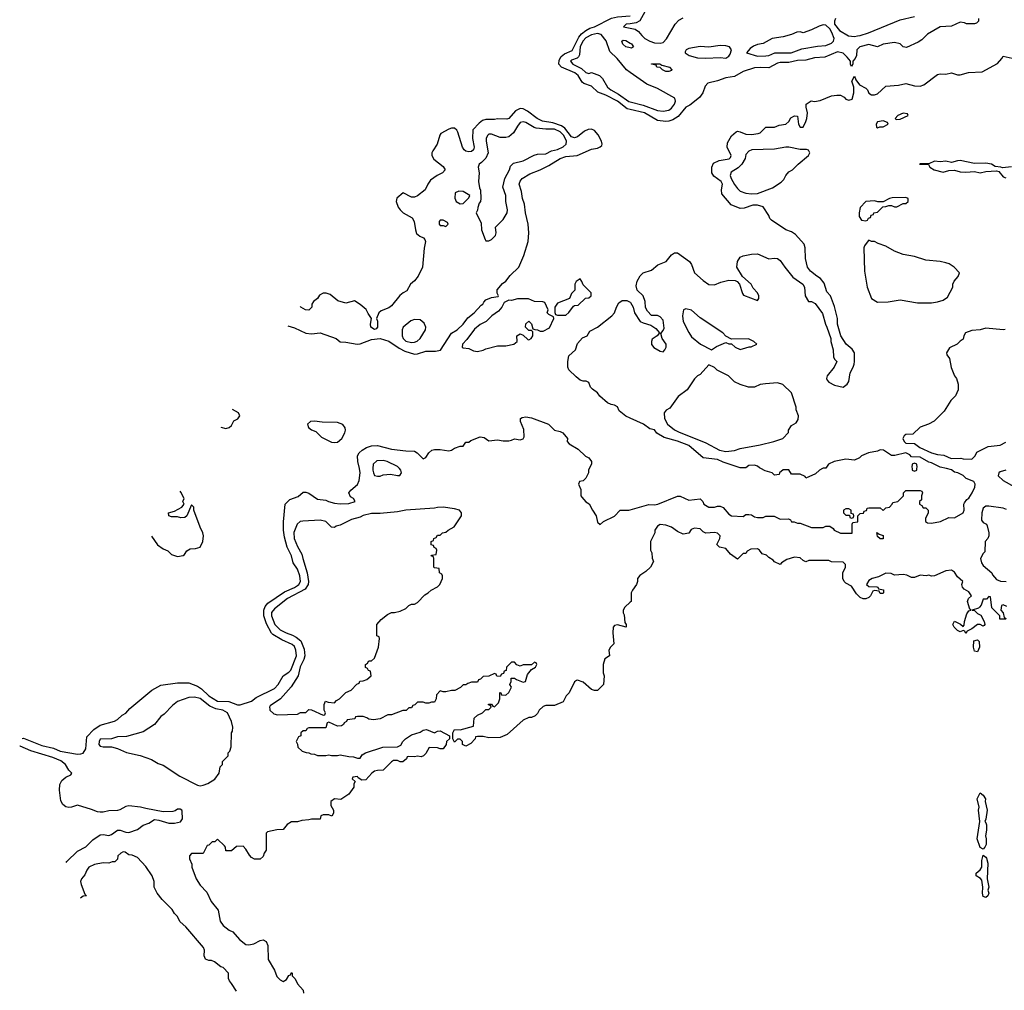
# Model space of a CAD drawing. Header units: inches. Extents: x 2769379 to 2883802, y 684208 to 828654.
# Tile 171 of 256: x 2775726 to 2782618, y 796350 to 803141. Entities that reach past the tile are written whole.
import ezdxf

# ---------------------------------------------------------------- set-up
doc = ezdxf.new("R2010")
doc.units = ezdxf.units.IN
doc.header["$MEASUREMENT"] = 0
for name, color, linetype in [('C7779', 7, 'Continuous'), ('C7789', 7, 'Continuous'), ('C7870', 7, 'Continuous'), ('C7880', 7, 'Continuous')]:
    doc.layers.add(name, color=color, linetype=linetype)

msp = doc.modelspace()

# ---------------------------------------------------------------- linework, layer by layer
at = {"layer": 'C7779', "color": 2}
for points, elevation in [([(2775744.8, 798111.9), (2775752.9, 798112.9), (2775882.3, 798062.3), (2775963.9, 798043.9), (2776010, 798022.9), (2776130, 798002.7), (2776155.3, 798004.7), (2776170, 798008.7), (2776190, 798038), (2776196.8, 798123.2), (2776245.9, 798174.2), (2776290, 798203.6), (2776390, 798232.3), (2776410, 798243.7), (2776444.9, 798275.1), (2776470.3, 798289.7), (2776497.6, 798322.4), (2776650.5, 798449.5), (2776715.2, 798484.8), (2776830, 798502), (2776910, 798502), (2776970, 798478.4), (2776999.8, 798459.8), (2777050, 798409.7), (2777110, 798371.6), (2777190, 798369.7), (2777250, 798347.6), (2777270, 798346.6), (2777350, 798373.2), (2777381.7, 798398.3), (2777510, 798462.4), (2777536.5, 798490), (2777570.3, 798549.7), (2777610, 798574.5), (2777623.8, 798590), (2777664.9, 798690), (2777660.3, 798730), (2777650, 798755.5), (2777633.4, 798770), (2777562.2, 798802.2), (2777498, 798838), (2777488.5, 798848.5), (2777454.4, 798914.4), (2777436, 798970), (2777435.3, 799010), (2777444.9, 799035.1), (2777462.8, 799057.3), (2777581.2, 799138.8), (2777650, 799168.4), (2777670, 799181.3), (2777680.4, 799190), (2777691.6, 799210), (2777688.4, 799250), (2777670, 799296.3), (2777641.7, 799341.7), (2777628.2, 799390), (2777598, 799450), (2777581.1, 799521.1), (2777574, 799570), (2777572.8, 799627.2), (2777584.7, 799750), (2777616.9, 799783.1), (2777675.3, 799804.7), (2777710, 799834), (2777730, 799835.3), (2777750, 799828.7), (2777810, 799786), (2777870, 799778), (2777888.9, 799768.9), (2777930, 799759), (2777970, 799754), (2778030, 799755.3), (2778074, 799770), (2778062, 799790), (2778042.8, 799802.8), (2778031, 799830), (2778044.7, 799850), (2778090, 799889), (2778103, 799917), (2778110.4, 799970), (2778103.9, 800000)], 2), ([(2778199.3, 800000), (2778198.8, 799990), (2778202.8, 799970), (2778211.1, 799951.1), (2778230, 799946), (2778250, 799946.8), (2778270, 799956), (2778322, 799962), (2778370, 799952), (2778387.3, 799952.7), (2778398, 799970), (2778394, 799990), (2778384, 800000)], 6), ([(2779713, 800000), (2779708, 799990), (2779708, 799970), (2779690, 799934), (2779670, 799914), (2779646, 799910), (2779638, 799890), (2779654.6, 799854.6), (2779655.3, 799810), (2779660.2, 799800.2), (2779690, 799768), (2779713.6, 799753.6), (2779735.3, 799710), (2779762, 799670), (2779770, 799626), (2779790, 799608.7), (2779814, 799630), (2779890, 799666), (2779930, 799708), (2779990, 799709), (2780000, 799711.9)], 2), ([(2776648.7, 799527.5), (2776690, 799466), (2776730, 799438.8), (2776763.5, 799423.5), (2776790, 799398), (2776830, 799384.7), (2776870, 799392), (2776880.4, 799399.6), (2776896.4, 799423.6), (2776920.4, 799439.6), (2776958, 799442), (2776989, 799451), (2777009.3, 799490.7), (2777014, 799530), (2777009, 799550), (2776989.2, 799590), (2776946, 799710), (2776946, 799730), (2776930, 799746), (2776896, 799670), (2776882, 799658), (2776854.6, 799654.6), (2776830, 799662), (2776790, 799662), (2776770, 799668.7), (2776769.1, 799690.9), (2776810, 799702), (2776862, 799730), (2776878, 799750), (2776869.2, 799769.2), (2776878, 799790), (2776855.1, 799835.1), (2776848.8, 799841)], 2), ([(2780000, 799064.5), (2779962, 799030), (2779951.3, 799010), (2779951.3, 798990), (2779956.8, 798976.8), (2779963, 798923), (2779970.7, 798910), (2779970.8, 798890), (2779910, 798907), (2779890, 798901.2), (2779880.7, 798890), (2779879.1, 798850), (2779886.4, 798773.6), (2779862, 798750), (2779851.3, 798730), (2779854, 798690), (2779822, 798670), (2779811.3, 798630), (2779811.3, 798570), (2779818, 798550), (2779812, 798490), (2779771.6, 798448.4), (2779750, 798448), (2779730, 798455.3), (2779670, 798505.2), (2779630, 798519), (2779622.8, 798517.2), (2779610, 798508), (2779572, 798430), (2779552, 798410), (2779531, 798369), (2779470, 798342), (2779410, 798342), (2779390, 798335.3), (2779362, 798310), (2779350, 798286), (2779334, 798270), (2779310, 798258), (2779290, 798258), (2779250, 798239), (2779139.8, 798140.2), (2779090, 798118), (2779010, 798115.3), (2778970, 798126), (2778930, 798126), (2778918, 798122), (2778914, 798110), (2778883.6, 798076.4), (2778850, 798058), (2778826, 798070), (2778826, 798090), (2778810, 798106), (2778790, 798106), (2778770, 798086), (2778758, 798110), (2778758, 798150), (2778770, 798174), (2778810, 798172), (2778902, 798198), (2778907.3, 798252.7), (2778930, 798274), (2778966, 798290), (2778990, 798314), (2779010, 798314), (2779026, 798330), (2779022, 798342), (2779007.3, 798347.3), (2779007.3, 798352.7), (2779030, 798352), (2779038, 798338), (2779050, 798334), (2779078, 798362), (2779088, 798390), (2779087.3, 798432.7), (2779094, 798430), (2779098, 798418), (2779130, 798414), (2779150, 798434), (2779168, 798470), (2779158, 798490), (2779166, 798510), (2779167.3, 798532.7), (2779190, 798534), (2779203.6, 798523.6), (2779250, 798504.7), (2779266, 798510), (2779280.2, 798559.8), (2779310, 798594), (2779338, 798610), (2779346, 798630), (2779342, 798642), (2779330, 798646), (2779310, 798626), (2779250, 798626), (2779230, 798618), (2779207.3, 798627.3), (2779190, 798646), (2779170, 798646), (2779134, 798610), (2779132.7, 798587.3), (2779118, 798582), (2779112.7, 798567.3), (2779098, 798562), (2779090, 798546), (2779067.3, 798547.3), (2779062, 798562), (2779050, 798566), (2779010, 798548), (2778970, 798546), (2778952.7, 798527.3), (2778938, 798522), (2778930, 798506), (2778890, 798506), (2778863.6, 798496.4), (2778850, 798486), (2778830, 798486), (2778812.7, 798467.3), (2778771.6, 798448.4), (2778750, 798448), (2778710, 798438), (2778690, 798438), (2778670, 798446), (2778643.6, 798416.4), (2778642, 798390), (2778630, 798366), (2778610, 798366), (2778590, 798358), (2778570, 798358), (2778550, 798366), (2778510, 798366), (2778492.7, 798347.3), (2778478, 798342), (2778470, 798326), (2778450, 798326), (2778431.6, 798308.4), (2778407.3, 798307.3), (2778330, 798278), (2778303.6, 798276.4), (2778250, 798248.7), (2778202, 798242), (2778170, 798246), (2778156.4, 798256.4), (2778130, 798266), (2778090, 798266), (2778078, 798262), (2778071.6, 798248.4), (2778018, 798242), (2778014, 798230), (2777998, 798222), (2777994, 798210), (2777979.6, 798200.4), (2777950, 798198), (2777890, 798226), (2777878, 798222), (2777870, 798186), (2777750, 798186), (2777738, 798182), (2777730, 798166), (2777710, 798166), (2777694, 798150), (2777694, 798130), (2777678, 798122), (2777662, 798090), (2777671.6, 798071.6), (2777674, 798050), (2777703.6, 798023.6), (2777732.7, 798012.7), (2777750, 798012), (2777763.6, 798003.6), (2777790, 798002), (2777810, 797992), (2777870, 797991.3), (2777890, 797996), (2777910, 797991.3), (2777950, 797992), (2777970, 797998), (2778030, 797984.7), (2778063.6, 797983.6), (2778090, 797974), (2778110, 797974), (2778123.1, 797996.9), (2778146, 798010), (2778269.1, 798050.9), (2778370, 798052), (2778394.6, 798065.4), (2778409.1, 798090.9), (2778428, 798110), (2778470, 798136), (2778530, 798156), (2778550, 798170.8), (2778574, 798174), (2778630, 798151.3), (2778650, 798162), (2778670, 798164.7), (2778734, 798130), (2778734, 798110), (2778714, 798090), (2778711.6, 798068.4), (2778690, 798038), (2778670, 798038), (2778650, 798046), (2778592.7, 798047.3), (2778570, 798006), (2778554, 797990), (2778536.9, 797983.1), (2778510, 797988), (2778490, 797982), (2778450, 797986), (2778438, 797982), (2778434, 797970), (2778408.4, 797948.4), (2778390, 797948), (2778370, 797958), (2778343.6, 797956.4), (2778330, 797948), (2778270, 797888.7), (2778230, 797888), (2778210, 797882), (2778192, 797870), (2778150, 797822), (2778120.4, 797820.4), (2778096.4, 797836.4), (2778090, 797846), (2778058, 797842), (2778054, 797830), (2778074, 797810), (2778064.7, 797795.3), (2778064.7, 797770), (2778030, 797722), (2777974.4, 797685.6), (2777930, 797688.7), (2777904.7, 797670), (2777903.6, 797643.6), (2777922, 797610), (2777922, 797590), (2777911.6, 797568.4), (2777890, 797578), (2777850, 797578), (2777834, 797570), (2777830, 797546), (2777770, 797548), (2777750, 797542), (2777702, 797538), (2777670, 797528.7), (2777630, 797528.7), (2777598, 797510), (2777570, 797475.3), (2777527.1, 797472.9), (2777462, 797458), (2777451.3, 797448.7), (2777451, 797330), (2777438, 797310), (2777430, 797286), (2777410, 797266), (2777370, 797266), (2777350, 797278), (2777334.6, 797294.6), (2777310, 797338), (2777290, 797358), (2777243.6, 797356.4), (2777210, 797326), (2777170, 797326), (2777168, 797350), (2777160.4, 797360.4), (2777110, 797406), (2777091.6, 797388.4), (2777072.7, 797387.3), (2777050, 797366), (2777038, 797362), (2777010, 797306), (2776930, 797306), (2776914, 797290), (2776914, 797270), (2776931.6, 797231.6), (2776932, 797210), (2776961, 797130), (2776990, 797084.7), (2777036.8, 797036.8), (2777067.3, 796970), (2777116, 796910), (2777130, 796834), (2777150, 796802), (2777192, 796770), (2777218, 796758), (2777265.1, 796705.1), (2777310, 796670.8), (2777330, 796667.3), (2777365.6, 796674.4), (2777410, 796698), (2777430, 796702), (2777451.3, 796691.3), (2777463.6, 796663.6), (2777465.4, 796565.4), (2777510.9, 796490.9), (2777526.4, 796446.4), (2777550, 796422), (2777570, 796412), (2777594.6, 796425.4), (2777610, 796454), (2777622, 796458), (2777630, 796474), (2777634, 796470), (2777634, 796450), (2777654, 796430), (2777670, 796394), (2777711.6, 796351.6), (2777712, 796330)], 6), ([(2776052, 797244), (2776056, 797250), (2776130, 797324), (2776190, 797354), (2776238.4, 797401.6), (2776290, 797437), (2776310, 797440.7), (2776350, 797432.3), (2776370, 797439.3), (2776410, 797469.4), (2776430, 797469.5), (2776470, 797455.1), (2776490, 797452.7), (2776550, 797474), (2776590, 797505.2), (2776630, 797519.3), (2776670, 797543.7), (2776699.6, 797539.6), (2776770, 797518.4), (2776810, 797518.4), (2776852.2, 797527.8), (2776866.8, 797550), (2776863.6, 797603.6), (2776862, 797610), (2776850, 797618), (2776830, 797616), (2776815.5, 797604.5), (2776799.5, 797600.5), (2776730, 797599.1), (2776610, 797620.7), (2776571.9, 797631.9), (2776490, 797640.5), (2776470, 797635.5), (2776427.7, 797612.3), (2776411.8, 797608.2), (2776350, 797605.5), (2776310, 797596.3), (2776290, 797596.3), (2776270, 797599.1), (2776230, 797615.5), (2776130, 797644.9), (2776089.5, 797630.5), (2776070, 797627.7), (2776050, 797633.4), (2776028.5, 797648.5), (2776014.9, 797674.9), (2776005.5, 797750), (2776008, 797790), (2776021.7, 797818.3), (2776050, 797841.2), (2776083.6, 797856.4), (2776091, 797870), (2776071.3, 797890), (2776046, 797930), (2776014.2, 797954.2), (2775958, 797978), (2775804.2, 798024.2), (2775730, 798058.8), (2775726.5, 798058.8)], 2), ([(2777243.1, 796343.1), (2777210, 796398), (2777194.6, 796414.6), (2777188.4, 796431.6), (2777188, 796470), (2777150, 796508), (2777134.6, 796514.6), (2777090, 796548), (2777070, 796558), (2777050, 796558), (2777027.3, 796567.3), (2777018, 796590), (2777021.2, 796630), (2777013.2, 796650), (2776890, 796794), (2776849.4, 796829.4), (2776828.9, 796868.9), (2776810, 796888), (2776794.6, 796914.6), (2776724.1, 796984.1), (2776689.4, 797029.4), (2776668.7, 797070), (2776668, 797110), (2776654, 797150), (2776610, 797215.3), (2776550, 797278), (2776514.6, 797294.6), (2776490, 797298), (2776463.6, 797316.4), (2776450, 797318), (2776434, 797310), (2776414, 797290), (2776410, 797266), (2776391.6, 797248.4), (2776372.7, 797247.3), (2776350, 797238), (2776310, 797242), (2776250.7, 797229.3), (2776211.3, 797210), (2776196, 797190), (2776183.5, 797156.5), (2776158, 797130), (2776151, 797110), (2776156, 797090), (2776182, 797022), (2776194, 797010), (2776170, 797008), (2776152.3, 796993.1)], 6)]:
    msp.add_lwpolyline(points, dxfattribs=dict(at, elevation=elevation))
at = {"layer": 'C7779', "color": 2, "elevation": 6}
for points in [[(2778690, 799729), (2778650, 799728.7), (2778630, 799722), (2778430, 799709), (2778370, 799697.2), (2778250, 799686), (2778190, 799686.6), (2778130, 799672.3), (2778110, 799660.9), (2778050, 799643.7), (2777970, 799604), (2777942.8, 799597.2), (2777928.9, 799588.9), (2777909, 799589), (2777869, 799629), (2777830, 799639.3), (2777707.5, 799632.5), (2777690, 799628.7), (2777667.9, 799612.1), (2777646.2, 799553.8), (2777648.5, 799510), (2777670, 799456), (2777702, 799402), (2777707.3, 799370), (2777738, 799270), (2777747, 799210), (2777744.9, 799190), (2777723.6, 799156.4), (2777600.5, 799090), (2777510, 799019.5), (2777490, 798993.2), (2777488.9, 798970), (2777513.4, 798910), (2777550, 798870.8), (2777591.3, 798850), (2777634.9, 798834.9), (2777660.9, 798820.9), (2777693.8, 798793.8), (2777717.6, 798737.6), (2777721.6, 798690), (2777715.8, 798664.2), (2777690, 798614), (2777675.5, 798550), (2777627.1, 798472.9), (2777551.3, 798390), (2777480.7, 798339.3), (2777476, 798330), (2777476.9, 798316.9), (2777478, 798310), (2777504.5, 798284.5), (2777530, 798276), (2777670, 798282), (2777692.7, 798292.7), (2777730, 798294), (2777750, 798314), (2777770, 798312), (2777850, 798274), (2777862, 798278), (2777866, 798290), (2777858, 798310), (2777858, 798350), (2777867.3, 798372.7), (2777884.7, 798364.7), (2777930, 798362), (2777943.1, 798376.9), (2777966, 798390), (2778010, 798434), (2778046, 798450), (2778087.3, 798492.7), (2778102, 798498), (2778107.3, 798512.7), (2778130, 798514), (2778156.4, 798523.6), (2778186, 798550), (2778182, 798582), (2778167.3, 798587.3), (2778162, 798602), (2778148, 798608), (2778148, 798630), (2778162, 798638), (2778170, 798654), (2778190, 798654), (2778210, 798674), (2778238, 798750), (2778246, 798810), (2778242, 798822), (2778226, 798830), (2778226, 798910), (2778256.4, 798943.6), (2778300.4, 798979.6), (2778330, 798992), (2778350, 798992), (2778390, 799002), (2778430, 799022), (2778450, 799042), (2778470, 799052), (2778490, 799052), (2778510, 799062), (2778563.1, 799116.9), (2778586, 799130), (2778606, 799150), (2778650, 799172), (2778668, 799190), (2778686, 799230), (2778686, 799250), (2778682, 799262), (2778666, 799270), (2778662, 799302), (2778630, 799306), (2778626, 799310), (2778626, 799370), (2778622, 799382), (2778606, 799390), (2778610, 799394), (2778642, 799398), (2778646, 799430), (2778642, 799442), (2778627.3, 799447.3), (2778622, 799462), (2778607.3, 799467.3), (2778606, 799490), (2778622, 799498), (2778626, 799510), (2778642, 799518), (2778650, 799534), (2778670, 799534), (2778686, 799550), (2778710, 799554), (2778726, 799570), (2778768.4, 799591.6), (2778818, 799670), (2778818, 799690), (2778806, 799710), (2778770, 799719)], [(2776950, 798401.2), (2776910, 798399.3), (2776830.6, 798369.4), (2776796.8, 798343.2), (2776738, 798282), (2776715.3, 798264.7), (2776670.7, 798209.3), (2776590, 798159), (2776474.4, 798125.6), (2776410, 798124), (2776370, 798108), (2776290, 798106), (2776282, 798090), (2776281, 798070), (2776290, 798058), (2776310, 798052), (2776370, 798052), (2776410, 798041), (2776474.4, 798014.4), (2776570, 797991.3), (2776650, 797964.7), (2776696.9, 797936.9), (2776730, 797924.7), (2776847.1, 797847.1), (2776970, 797786), (2776990, 797781), (2777010, 797784.7), (2777043.1, 797796.9), (2777093.2, 797826.8), (2777122, 797870), (2777130, 797914), (2777146, 797930), (2777146, 797950), (2777186, 797990), (2777186, 798010), (2777196.4, 798023.6), (2777207.3, 798052.7), (2777208, 798150), (2777216.4, 798163.6), (2777218, 798190), (2777209, 798230), (2777182, 798290), (2777148, 798310), (2777099.1, 798319.1), (2777056.9, 798336.9), (2776990, 798392)]]:
    msp.add_lwpolyline(points, close=True, dxfattribs=at)
at = {"layer": 'C7789', "color": 2}
for points, elevation in [([(2780000, 799711.9), (2780130, 799749.3), (2780170, 799746.6), (2780194, 799750), (2780330, 799808), (2780350, 799808), (2780410, 799779), (2780490, 799788), (2780508.9, 799768.9), (2780515.3, 799750), (2780550, 799729.3), (2780590.8, 799729.2), (2780610, 799738), (2780630, 799738), (2780650, 799728), (2780690, 799682), (2780710, 799669), (2780790, 799664), (2780810, 799678), (2780830, 799678), (2780850, 799675.3), (2780870, 799662), (2780890, 799658), (2780930, 799658), (2780950, 799668), (2781007.3, 799667.3), (2781050, 799646), (2781107.3, 799647.3), (2781122, 799642), (2781130, 799628), (2781147.3, 799627.3), (2781170, 799618), (2781190, 799618), (2781270, 799588.7), (2781350, 799588), (2781370, 799598), (2781396.4, 799596.4), (2781420.4, 799580.4), (2781428, 799570), (2781471.6, 799548.4), (2781552.7, 799547.3), (2781554, 799610), (2781558, 799622), (2781592.7, 799627.3), (2781594, 799670), (2781610, 799686), (2781632.7, 799687.3), (2781638, 799702), (2781652.7, 799707.3), (2781658, 799722), (2781670, 799726), (2781750, 799726), (2781770, 799706), (2781790, 799726), (2781814, 799730), (2781834, 799750), (2781838, 799762), (2781874, 799770), (2781914, 799810), (2781914, 799830), (2781930, 799846), (2782030, 799846), (2782042, 799842), (2782046, 799830), (2782038, 799810), (2782038, 799782), (2782026, 799770), (2782026, 799750), (2782042, 799742), (2782050, 799726), (2782070, 799726), (2782086, 799710), (2782086, 799690), (2782066, 799650), (2782066, 799630), (2782080.4, 799620.4), (2782110, 799619), (2782170.9, 799629.1), (2782230, 799658), (2782270, 799655.3), (2782330.7, 799689.3), (2782338, 799710), (2782336, 799750), (2782339.8, 799760.2), (2782356.3, 799783.7), (2782370, 799794), (2782394, 799830), (2782411, 799870), (2782414.8, 799890), (2782404.7, 799910), (2782351.1, 799931.1), (2782330, 799952), (2782294, 799970), (2782270, 799976), (2782250, 799990.8), (2782213.2, 800000)], 2), ([(2781346, 800000), (2781326, 799990), (2781296.4, 799963.6), (2781230, 799934), (2781223.6, 799943.6), (2781190, 799962), (2781130, 799962), (2781110, 799992), (2781070, 799991.3), (2781046, 799970), (2781042, 799958), (2781010, 799954), (2780994, 799970), (2780943.6, 799983.6), (2780913.3, 800000)], 2), ([(2781973, 800000), (2781974, 799990), (2781990, 799982), (2782006, 799990), (2782007, 800000)], 2), ([(2782630, 799989), (2782590, 799977.2), (2782581, 799970), (2782576, 799950), (2782610, 799917.3), (2782690, 799873.4)], 6), ([(2782633.6, 799713.6), (2782610, 799722), (2782510, 799737.2), (2782490, 799737.2), (2782470, 799722), (2782460.7, 799690), (2782458, 799638), (2782470, 799622), (2782494, 799610), (2782499.6, 799599.6), (2782511.1, 799551.1), (2782511.3, 799530), (2782502, 799510), (2782484.7, 799490), (2782482, 799418), (2782470, 799406), (2782451.3, 799370), (2782459.8, 799339.8), (2782470, 799322), (2782530.7, 799270.7), (2782536.9, 799256.9), (2782564.7, 799224.7), (2782591.6, 799211.6), (2782631, 799211)], 6), ([(2782630, 798946), (2782587.3, 798947.3), (2782586, 798970), (2782530, 799026), (2782522, 799102), (2782510, 799106), (2782492.7, 799087.3), (2782470, 799086), (2782456, 799044), (2782444.7, 799030), (2782436.8, 799023.2), (2782394, 799010), (2782410, 799006), (2782430, 798986.8), (2782453.7, 798973.7), (2782478, 798930), (2782482, 798910), (2782478, 798902), (2782470, 798898), (2782450, 798908), (2782430, 798908.7), (2782390, 798878), (2782358, 798862), (2782350, 798846), (2782342, 798862), (2782330, 798866), (2782310, 798858), (2782290, 798868), (2782268, 798890), (2782258, 798910), (2782270, 798931.3), (2782311.6, 798911.6), (2782330, 798894), (2782336.4, 798903.6), (2782339, 798930), (2782357, 798983), (2782370, 799004.7), (2782386, 799010), (2782376.4, 799016.4), (2782361.2, 799070), (2782369, 799091), (2782388, 799110), (2782370, 799138), (2782336.4, 799156.4), (2782326, 799170), (2782322, 799190), (2782328, 799210), (2782290, 799242), (2782270, 799275.3), (2782250, 799288.7), (2782210, 799284), (2782130, 799248.7), (2782110, 799248), (2782090, 799254), (2782070.8, 799249.2), (2782030, 799253.2), (2781990, 799238), (2781970, 799239), (2781935.1, 799255.1), (2781910, 799259.3), (2781850, 799254), (2781826.3, 799266.3), (2781790, 799269.2), (2781738, 799242), (2781694, 799230), (2781670, 799218), (2781654, 799190), (2781670, 799174), (2781727.3, 799172.7), (2781734, 799170), (2781738, 799158), (2781772.7, 799152.7), (2781774, 799130), (2781770, 799126), (2781750, 799126), (2781742, 799142), (2781710, 799146), (2781698, 799142), (2781682, 799110), (2781670, 799098), (2781650, 799088), (2781630, 799088), (2781610, 799098), (2781583.1, 799123.1), (2781550, 799178), (2781510, 799198), (2781498, 799210), (2781488, 799230), (2781488, 799270), (2781506, 799310), (2781506, 799330), (2781490, 799346), (2781410, 799348), (2781390, 799358), (2781250, 799358), (2781230, 799348), (2781210, 799358), (2781190, 799375.3), (2781150, 799381.2), (2781096.9, 799363.1), (2781059.6, 799340.4), (2781050, 799328.7), (2781010, 799348), (2781000.4, 799360.4), (2780970, 799378), (2780953.6, 799393.6), (2780924.7, 799404.7), (2780906, 799430), (2780890, 799438), (2780843.6, 799436.4), (2780818, 799422), (2780810, 799406), (2780790, 799406), (2780750, 799366), (2780702, 799402), (2780670, 799442), (2780626, 799450), (2780606, 799470), (2780628.4, 799511.6), (2780628.7, 799530), (2780610, 799548.7), (2780590, 799553.2), (2780528.9, 799548.9), (2780510, 799558), (2780490, 799578), (2780450, 799582), (2780427.1, 799572.9), (2780410, 799548), (2780370, 799542), (2780330, 799559), (2780288, 799590), (2780250, 799604), (2780210, 799608.7), (2780190, 799598), (2780172, 799570), (2780172, 799550), (2780142, 799490), (2780142, 799430), (2780151.1, 799411.1), (2780152.7, 799372.7), (2780162, 799350), (2780141, 799310), (2780110, 799279), (2780067.9, 799252.1), (2780051, 799230), (2780050.9, 799209.1), (2780044.7, 799190), (2780014.8, 799150), (2780007.3, 799130), (2780006, 799070), (2780000, 799064.5)], 6), ([(2782635.3, 799035.3), (2782610, 799046), (2782598, 799042), (2782594, 799010), (2782611.6, 798991.6), (2782618, 798958), (2782632, 798952)], 6)]:
    msp.add_lwpolyline(points, dxfattribs=dict(at, elevation=elevation))
for points, elevation in [([(2781530, 799718), (2781510, 799718), (2781494, 799710), (2781494, 799690), (2781510, 799674), (2781534, 799674), (2781538, 799658), (2781550, 799654), (2781562, 799658), (2781566, 799670), (2781562, 799682), (2781546, 799686), (2781546, 799710)], 2), ([(2781750, 799508), (2781730, 799526), (2781727.3, 799552.7), (2781742, 799542), (2781770, 799532), (2781770, 799508)], 2), ([(2782430, 798718), (2782410, 798722), (2782402.7, 798750), (2782405.6, 798794.4), (2782430, 798802), (2782442, 798790), (2782444.7, 798750)], 6), ([(2782470, 797338), (2782450, 797348), (2782428, 797410), (2782446, 797530), (2782438.4, 797610), (2782442.7, 797630), (2782429, 797690), (2782450, 797731.3), (2782470, 797714), (2782486, 797690), (2782484.7, 797670), (2782498, 797610), (2782490, 797546), (2782482, 797530), (2782490, 797522), (2782493.7, 797506.3), (2782494, 797470), (2782486, 797430), (2782490.7, 797410), (2782490.6, 797369.4), (2782482, 797350)], 6), ([(2782490, 796998), (2782470, 797006), (2782466, 797030), (2782469.3, 797070.7), (2782460.2, 797120.2), (2782452.5, 797132.5), (2782422, 797150), (2782422, 797170), (2782450, 797191.3), (2782461.2, 797210), (2782462, 797258), (2782470, 797294), (2782490, 797282), (2782494.4, 797274.4), (2782502, 797238), (2782498, 797130), (2782510.6, 797070), (2782502, 797050), (2782510.6, 797030), (2782502, 797010)], 6)]:
    msp.add_lwpolyline(points, close=True, dxfattribs=dict(at, elevation=elevation))
at = {"layer": 'C7870', "color": 2}
for points, elevation in [([(2780000, 802512.5), (2779977.6, 802517.6), (2779910, 802570.3), (2779830, 802612.7), (2779773.1, 802633.1), (2779730, 802676.4), (2779675.2, 802695.2), (2779663.8, 802703.8), (2779635.3, 802750), (2779612.4, 802770), (2779518, 802810), (2779500.7, 802830), (2779501.6, 802858.4), (2779517, 802883), (2779538.9, 802901.1), (2779593.4, 802926.6), (2779640.6, 803019.4), (2779658.9, 803041.1), (2779690, 803066.6), (2779718.3, 803081.7), (2779750, 803091.6), (2779868.7, 803151.3), (2779910, 803160.5), (2780000, 803168.8)], 2), ([(2780000, 803113.2), (2779972, 803110), (2779952, 803090), (2780000, 803081.6)], 6), ([(2780000, 802771.6), (2779974, 802790), (2779909.3, 802870), (2779858.4, 802918.4), (2779832.6, 802992.6), (2779796.9, 803036.9), (2779770, 803043.6), (2779730, 803036), (2779690, 803014.5), (2779670, 802992.6), (2779650, 802952.7), (2779644.2, 802895.8), (2779638.7, 802881.3), (2779628.6, 802871.4), (2779590, 802858), (2779582, 802850), (2779597.3, 802830), (2779658.4, 802798.4), (2779690, 802771.3), (2779710, 802764.7), (2779730, 802772), (2779784.7, 802750), (2779806, 802730), (2779841, 802670), (2779864, 802650), (2779918.9, 802618.9), (2779990, 802568.9), (2780000, 802566.4)], 6), ([(2780000, 802943.9), (2779968.7, 802950), (2779949, 802970), (2779942, 802990), (2779950, 802998), (2779970, 802994.8), (2780000, 802977)], 2), ([(2777602.6, 800998.6), (2777650, 800986), (2777730, 800946.8), (2777770, 800944), (2777830.7, 800950.7), (2777942, 800910), (2777970, 800886.8), (2778010, 800884.9), (2778089.3, 800870.7), (2778110, 800874), (2778190, 800902.8), (2778250, 800911.3), (2778310, 800890.5), (2778382, 800842), (2778421.7, 800821.7), (2778490, 800800.5), (2778510, 800802), (2778570, 800821.6), (2778637.2, 800822.8), (2778671.5, 800828.5), (2778750, 800946.8), (2778789, 800970), (2778830, 801011.3), (2778864.1, 801055.9), (2778908.7, 801090), (2778956.4, 801143.6), (2778968.7, 801151.3), (2778974.6, 801165.4), (2778990, 801182), (2779030, 801198), (2779075.3, 801204.7), (2779078, 801210), (2779068, 801228), (2779068, 801250), (2779105.6, 801294.4), (2779130, 801311.3), (2779159, 801350), (2779221.2, 801410), (2779256, 801490), (2779286.6, 801590), (2779289.2, 801649.2), (2779285.2, 801710), (2779267, 801790), (2779260.7, 801850), (2779245.1, 801890), (2779238, 801938), (2779222, 801990), (2779230, 802011.3), (2779244, 802030), (2779296.6, 802063.4), (2779368.7, 802090), (2779430, 802120.7), (2779510, 802170.4), (2779550, 802184.9), (2779629.4, 802190.6), (2779730, 802236), (2779770, 802241), (2779789.3, 802250.7), (2779800.4, 802259.6), (2779804, 802270), (2779799.3, 802290), (2779776.1, 802336.1), (2779750, 802366.6), (2779730, 802374.5), (2779706.4, 802373.6), (2779679.9, 802360.1), (2779630, 802320.9), (2779610, 802314.5), (2779590, 802320.7), (2779542.2, 802382.3), (2779517.8, 802397.8), (2779458.6, 802418.6), (2779385.2, 802430), (2779349.3, 802450), (2779280.1, 802500.1), (2779250, 802516.2), (2779230, 802519.5)], 2), ([(2779230, 802519.5), (2779196.4, 802503.6), (2779150, 802449.2), (2779135.9, 802444.1), (2779070, 802447.3), (2779050, 802442.9), (2778990, 802442), (2778965.1, 802434.9), (2778942, 802418), (2778897.3, 802370), (2778897.1, 802310), (2778908, 802250), (2778904, 802230), (2778890, 802219.5), (2778870, 802215.6), (2778850, 802220.7), (2778838, 802230), (2778826, 802250), (2778794.2, 802354.2), (2778787, 802367), (2778770, 802381.2), (2778750, 802382.7), (2778730, 802376), (2778674.9, 802345.1), (2778666.6, 802333.4), (2778648.2, 802270), (2778617.2, 802222.8), (2778612.2, 802210), (2778612.4, 802190), (2778624.4, 802164.4), (2778690, 802114), (2778704, 802090), (2778686, 802070), (2778648.4, 802051.6), (2778602, 802018), (2778582.8, 801990), (2778564.7, 801950), (2778510, 801909), (2778490, 801899), (2778470, 801899), (2778410, 801928.7), (2778367.5, 801892.5), (2778361, 801870), (2778374.8, 801830), (2778390.8, 801810), (2778410.5, 801790.5), (2778474.6, 801754.6), (2778488.3, 801728.3), (2778496.4, 801670), (2778505.1, 801645.1), (2778526.4, 801626.4), (2778553.8, 801613.8), (2778562.5, 801602.5), (2778567.3, 801590), (2778557.1, 801542.9), (2778546.8, 801410), (2778514.6, 801345.4), (2778490, 801314), (2778462.8, 801290), (2778437.1, 801242.9), (2778410, 801229.2), (2778388.3, 801211.7), (2778330, 801139.3), (2778310, 801126), (2778256.8, 801103.2), (2778241, 801090), (2778224.7, 801050), (2778230.5, 801030.5), (2778230.8, 800990), (2778221, 800979), (2778210, 800974), (2778184, 800990), (2778181.2, 801010), (2778189, 801050), (2778164.7, 801084.7), (2778152.5, 801112.5), (2778110, 801148.7), (2778070, 801173.2), (2778010, 801157.2), (2777952.9, 801172.9), (2777898.6, 801218.6), (2777871.6, 801228.4), (2777850, 801228), (2777825.4, 801214.6), (2777812, 801190), (2777782, 801170), (2777772, 801150), (2777772, 801130), (2777750, 801109.2), (2777728, 801110), (2777694, 801130), (2777692.3, 801133.3)], 2), ([(2780000, 800352.2), (2779970, 800366), (2779923, 800403), (2779910, 800431.3), (2779890, 800444.7), (2779867.5, 800447.5), (2779840.4, 800460.4), (2779787.9, 800507.9), (2779770.4, 800530.4), (2779735.3, 800555.3), (2779722, 800570), (2779710, 800602), (2779690.9, 800610.9), (2779670, 800610.8), (2779650, 800618.8), (2779620.9, 800640.9), (2779570.6, 800690.6), (2779562.8, 800710), (2779562.8, 800750), (2779570.8, 800789.2), (2779616, 800830), (2779630, 800875.3), (2779666, 800914), (2779698, 800930), (2779718, 800962), (2779771.3, 800990), (2779872, 801070), (2779890.9, 801089.1), (2779904.7, 801130), (2779920.7, 801159.3), (2779944, 801176), (2779976.6, 801176.6), (2780000, 801164.4)], 2), ([(2777135.2, 800289.5), (2777170, 800281), (2777193.6, 800286.4), (2777210, 800302), (2777225.2, 800334.8), (2777252.5, 800347.5), (2777268, 800370), (2777258, 800390), (2777215, 800414.6)], 2), ([(2778103.9, 800000), (2778093, 800050), (2778090.6, 800090), (2778102.8, 800110), (2778124, 800130), (2778153, 800147), (2778190, 800158.4), (2778230, 800162), (2778330, 800136.2), (2778430, 800123.7), (2778490, 800121.2), (2778509.5, 800109.5), (2778551.1, 800068.9), (2778570, 800078), (2778590.7, 800109.3), (2778610.8, 800129.2), (2778630, 800134), (2778670, 800133.2), (2778730, 800124), (2778750, 800129), (2778770, 800142), (2778810, 800158), (2778830, 800158), (2778850, 800186), (2778870, 800186), (2778883.6, 800196.4), (2778950, 800222), (2778976.5, 800216.5), (2779010, 800195.3), (2779070, 800202), (2779110, 800195.3), (2779150, 800195.3), (2779170, 800198), (2779190, 800208), (2779230, 800202), (2779251.1, 800208.9), (2779258, 800222), (2779254.4, 800274.4), (2779231.3, 800330), (2779232, 800350), (2779242.8, 800357.2), (2779270, 800361.2), (2779310, 800356), (2779428, 800310), (2779469.2, 800269.2), (2779510, 800259.3), (2779528.7, 800250), (2779562, 800210), (2779558, 800190), (2779573.6, 800173.6), (2779636.2, 800136.2), (2779686, 800086), (2779710, 800075.3), (2779728.7, 800050), (2779728, 800030), (2779713, 800000)], 2), ([(2778384, 800000), (2778370, 800014), (2778298, 800050), (2778270, 800056), (2778225.2, 800054.8), (2778201, 800030), (2778199.3, 800000)], 6)]:
    msp.add_lwpolyline(points, dxfattribs=dict(at, elevation=elevation))
for points, elevation in [([(2779250, 802426), (2779230, 802421.2), (2779210, 802397.2), (2779182, 802350), (2779150, 802320.9), (2779130, 802316), (2779090, 802317.2), (2779030, 802341.2), (2779010, 802339), (2779001, 802330), (2778991, 802310), (2778991, 802290), (2779006.8, 802210), (2778988.2, 802171.8), (2778959.1, 802140.9), (2778942, 802130), (2778936, 802110), (2778942, 802070), (2778938.8, 802010), (2778944.7, 801964.7), (2778952.7, 801947.3), (2778954, 801890), (2778951.6, 801868.4), (2778943.6, 801856.4), (2778932.7, 801827.3), (2778931.6, 801808.4), (2778922, 801790), (2778956.9, 801716.9), (2778958, 801670), (2778983.6, 801603.6), (2778990, 801594), (2779010, 801594), (2779030, 801602), (2779058, 801630), (2779062, 801650), (2779058, 801690), (2779110, 801742), (2779139, 801790), (2779141.2, 801810), (2779128.7, 801870), (2779128.7, 801910), (2779108.7, 801970), (2779122, 802030), (2779154, 802090), (2779162.7, 802117.3), (2779183.7, 802136.3), (2779250, 802153.4), (2779326.6, 802193.4), (2779350, 802200.3), (2779410, 802203.1), (2779450, 802222.4), (2779490, 802231.8), (2779530, 802250.3), (2779551, 802269), (2779553.5, 802290), (2779535.5, 802330), (2779510, 802356.8), (2779470, 802374.8), (2779410, 802375.3), (2779342.3, 802382.3), (2779326.7, 802386.7), (2779270, 802420.9)], 6), ([(2778799.6, 801940.4), (2778774, 801930), (2778772.7, 801892.7), (2778782, 801870), (2778810, 801852), (2778830, 801854), (2778870, 801894), (2778878, 801910), (2778830, 801939)], 6), ([(2778690, 801738), (2778670, 801738), (2778662, 801730), (2778662, 801710), (2778670, 801702), (2778690, 801702), (2778710, 801694), (2778726, 801710), (2778722, 801722)], 6), ([(2779650, 801328), (2779622, 801310), (2779612, 801290), (2779611.6, 801248.4), (2779590, 801226), (2779574, 801190), (2779490, 801158), (2779472, 801130), (2779472.7, 801092.7), (2779478, 801078), (2779490, 801074), (2779550, 801074), (2779570, 801092), (2779603.1, 801136.9), (2779610, 801142), (2779636.4, 801143.6), (2779687.3, 801192.7), (2779710, 801194), (2779726, 801210), (2779726, 801230), (2779670, 801286), (2779662, 801310)], 2), ([(2779230, 801188.7), (2779210, 801188.7), (2779170, 801175.3), (2779150, 801178), (2779118, 801162), (2779102, 801130), (2779078, 801102), (2779031.3, 801070), (2778992, 801030), (2778950, 801008.7), (2778910, 800975.3), (2778856.8, 800903.2), (2778826, 800870), (2778824.7, 800850), (2778830, 800846), (2778870, 800841), (2778903.8, 800823.8), (2778930, 800819.1), (2778970, 800827.7), (2778990, 800837.3), (2779070, 800858.8), (2779130, 800858), (2779186, 800870), (2779208, 800890), (2779206, 800930), (2779230, 800942), (2779250, 800934), (2779283.6, 800903.6), (2779290, 800902), (2779306, 800910), (2779318, 800930), (2779318, 800958), (2779310, 800966), (2779290, 800966), (2779268, 800990), (2779270, 801014), (2779290, 801032), (2779310, 801014), (2779318, 800978), (2779332.7, 800972.7), (2779350, 800972), (2779370, 800962), (2779390, 800962), (2779434.6, 800985.4), (2779466, 801050), (2779462, 801062), (2779430, 801078), (2779418, 801090), (2779426, 801110), (2779402, 801162), (2779387.3, 801167.3), (2779328.9, 801168.9), (2779287.3, 801187.3)], 2), ([(2778490, 801044), (2778465.2, 801034.8), (2778411.3, 800990), (2778404.7, 800970), (2778402.8, 800930), (2778411, 800910), (2778430, 800891), (2778470, 800883), (2778490, 800885.5), (2778509.3, 800890.7), (2778528.7, 800910), (2778568, 800970), (2778568.7, 800990), (2778558, 801018), (2778530, 801042)], 6), ([(2777790, 800332.7), (2777762, 800330), (2777741, 800310), (2777747.9, 800287.9), (2777770, 800271), (2777798.4, 800258.4), (2777839.3, 800219.3), (2777910, 800185.5), (2777930, 800182), (2777950, 800184.9), (2777981.2, 800210), (2778002.7, 800250), (2778006.6, 800270), (2778004.1, 800284.1), (2777989.5, 800309.5), (2777950, 800322), (2777844.5, 800324.5)], 2)]:
    msp.add_lwpolyline(points, close=True, dxfattribs=dict(at, elevation=elevation))
at = {"layer": 'C7880', "color": 2}
for points, elevation in [([(2780103.4, 803196.6), (2780067.7, 803132.3), (2780042, 803118), (2780000, 803113.2)], 6), ([(2780000, 803081.6), (2780035.3, 803075.3), (2780058.8, 803058.8), (2780080.7, 803030), (2780102.8, 803010), (2780138, 802990), (2780170, 802979.1), (2780210, 802977.3), (2780230, 802981), (2780253.6, 803006.4), (2780315.3, 803110), (2780341.2, 803138.8), (2780370, 803154)], 6), ([(2782438, 803150), (2782438, 803130), (2782423.1, 803116.9), (2782410, 803111.3), (2782352.7, 803112.7), (2782339.6, 803119.6), (2782310, 803124.7), (2782250, 803096), (2782170, 803090.6), (2782080.2, 803039.8), (2782040.4, 802999.6), (2782016.4, 802983.6), (2781934.6, 802945.4), (2781910, 802951.3), (2781890, 802971.3), (2781850, 802981), (2781770, 802970.8), (2781730, 802951), (2781670, 802967.7), (2781608, 802952), (2781586, 802930), (2781584, 802890), (2781575.3, 802870), (2781558, 802850), (2781558, 802830), (2781550, 802814), (2781542, 802830), (2781542, 802850), (2781518.5, 802878.5), (2781490, 802906), (2781450, 802917.3), (2781361.2, 802878.8), (2781290, 802874.8), (2781230, 802858.8), (2781170, 802854.9), (2781110, 802842), (2781050, 802840.4), (2781030, 802836.4), (2780970, 802804), (2780910, 802807.7), (2780870, 802803.8), (2780790, 802778), (2780730, 802744), (2780670, 802734.9), (2780610, 802713), (2780544.1, 802695.9), (2780523.7, 802676.3), (2780509.3, 802630), (2780483.9, 802596.1), (2780416.1, 802543.9), (2780389.5, 802530), (2780335.8, 802464.2), (2780298.9, 802441.1), (2780270, 802430.4), (2780248.1, 802428.1), (2780190, 802435.5), (2780098.8, 802490), (2780000, 802512.5)], 2), ([(2781438, 803150), (2781431, 803130), (2781431, 803110), (2781465.1, 803065.1), (2781528.7, 803028.7), (2781570, 803024.4), (2781590, 803028.4), (2781610, 803030.5), (2781668.7, 803050), (2781890, 803141), (2781990, 803162.8)], 6), ([(2780000, 802977), (2780010, 802971), (2780022, 802950), (2780010, 802942), (2780000, 802943.9)], 2), ([(2780000, 801164.4), (2780002.9, 801162.9), (2780020.9, 801130), (2780029.2, 801089.2), (2780070, 801028.7), (2780090, 801019), (2780144.7, 801004.7), (2780180.2, 800980.2), (2780206, 800950), (2780188, 800930), (2780154.6, 800905.4), (2780149, 800890), (2780149.3, 800869.3), (2780166.3, 800846.3), (2780210, 800822), (2780230, 800818), (2780242, 800830), (2780251, 800850), (2780251, 800870), (2780224.7, 800910), (2780214, 800946), (2780230, 800966), (2780236.8, 800983.2), (2780230, 801038), (2780210, 801061), (2780190.6, 801070.6), (2780150, 801071.3), (2780121.4, 801101.4), (2780107.7, 801127.7), (2780104, 801170), (2780091, 801210), (2780047.5, 801247.5), (2780041.4, 801278.6), (2780047.9, 801312.1), (2780070, 801348.7), (2780090, 801368.7), (2780150, 801388), (2780194.4, 801425.6), (2780250.5, 801449.5), (2780290, 801495.3), (2780310, 801508.7), (2780330, 801508.7), (2780414, 801450), (2780429.1, 801429.1), (2780450, 801368.7), (2780510, 801315.3), (2780550, 801288), (2780590, 801286), (2780634.8, 801305.2), (2780690, 801319.3), (2780735.5, 801315.5), (2780749.4, 801309.4), (2780764, 801290), (2780785.6, 801225.6), (2780793.6, 801213.6), (2780890, 801175.3), (2780901, 801190), (2780900.7, 801210), (2780890.8, 801230), (2780861.6, 801261.6), (2780846, 801290), (2780785.2, 801345.2), (2780746, 801410), (2780750.8, 801450), (2780770, 801479), (2780790.6, 801489.4), (2780850, 801501.2), (2780890, 801502.7), (2780970, 801466.6), (2781010, 801473.2), (2781030, 801469.2), (2781050, 801457.2), (2781081.2, 801410), (2781138.9, 801338.9), (2781209, 801290), (2781219, 801270), (2781225.2, 801210), (2781248.7, 801170), (2781270, 801168.7), (2781294.6, 801154.6), (2781346, 801086), (2781366, 801010), (2781377.2, 800990), (2781405.2, 800910), (2781404.5, 800890), (2781420.9, 800830), (2781423.1, 800783.1), (2781430, 800766), (2781446, 800750), (2781428, 800710), (2781379, 800650), (2781374, 800630), (2781378, 800618), (2781390, 800604), (2781430, 800584), (2781490, 800569), (2781518, 800590), (2781531, 800610), (2781538.8, 800670), (2781561, 800710), (2781566.8, 800730), (2781571, 800750), (2781570.8, 800810), (2781554.6, 800834.6), (2781510.4, 800870.4), (2781474.8, 800930), (2781450.7, 801010), (2781450.7, 801050), (2781430, 801134), (2781402, 801210), (2781376.9, 801236.9), (2781358, 801298), (2781331.3, 801330), (2781305.5, 801345.5), (2781262, 801382), (2781241, 801410), (2781226.8, 801470), (2781225.4, 801545.4), (2781218, 801570), (2781157.5, 801637.5), (2781130, 801656), (2781090, 801671.3), (2780990, 801738), (2780978, 801750), (2780970, 801772), (2780930, 801831.3), (2780890, 801844), (2780857.5, 801842.5), (2780798, 801822), (2780770, 801820.7), (2780705.5, 801845.5), (2780642, 801922), (2780638.8, 801950), (2780644.9, 801990), (2780635.5, 802010), (2780586, 802046), (2780570.5, 802070), (2780570.4, 802110), (2780582.3, 802137.7), (2780623.1, 802156.9), (2780692.3, 802167.7), (2780702.8, 802177.2), (2780706.8, 802190), (2780679.1, 802250), (2780681.1, 802278.9), (2780710, 802329.2), (2780742.5, 802357.5), (2780750, 802361.2), (2780770, 802356), (2780810, 802339.3), (2780850, 802338), (2780896.3, 802343.7), (2780910.6, 802349.4), (2780950, 802388.7), (2781010, 802389.2), (2781042, 802402), (2781090, 802409.2), (2781110.7, 802429.3), (2781125.2, 802454.8), (2781150, 802468.7), (2781170, 802466), (2781179, 802410), (2781189, 802390), (2781210, 802389.2), (2781230, 802428.7), (2781235.5, 802450), (2781240.7, 802490), (2781231.3, 802530), (2781232, 802550), (2781266.8, 802573.2), (2781289.4, 802569.4), (2781330, 802574.5), (2781408.9, 802608.9), (2781447.3, 802612.7), (2781472, 802612), (2781498, 802598), (2781510, 802584), (2781530, 802579), (2781554.4, 802585.6), (2781566, 802630), (2781566, 802650), (2781564.7, 802670), (2781552, 802710), (2781570, 802746), (2781580.2, 802720.2), (2781605.2, 802685.2), (2781650, 802662), (2781662, 802650), (2781670, 802628), (2781690, 802615.3), (2781710, 802615.3), (2781730, 802622), (2781790, 802675.3), (2781878, 802682), (2781930, 802694), (2781990, 802679), (2782030, 802675.3), (2782055.3, 802684.7), (2782150, 802757.2), (2782170, 802761.2), (2782210, 802759), (2782250, 802768.7), (2782290, 802755.3), (2782310, 802755.3), (2782367.5, 802772.5), (2782463.5, 802776.5), (2782570, 802835.3), (2782602, 802870), (2782610, 802886), (2782672.5, 802872.5)], 2), ([(2780000, 802566.4), (2780090, 802543.6), (2780190, 802505.7), (2780230, 802501.3), (2780270, 802508), (2780290, 802522.8), (2780309.3, 802550), (2780316, 802570), (2780312.5, 802592.5), (2780190, 802659.5), (2780115.3, 802690), (2780000, 802771.6)], 6), ([(2782669.4, 802110.6), (2782604.7, 802104.7), (2782594, 802110), (2782554.4, 802114.4), (2782529.3, 802130.7), (2782490, 802137.3), (2782410, 802134.8), (2782310, 802155.5), (2782290, 802154), (2782250, 802141), (2782210, 802150.7), (2782170, 802146.8), (2782129.4, 802150.6), (2782090, 802132), (2782030, 802132), (2782026, 802130), (2782087.3, 802127.3), (2782098, 802110), (2782128, 802090), (2782190, 802074), (2782230, 802085.2), (2782269, 802089), (2782310, 802077.2), (2782350, 802073.2), (2782410, 802079), (2782450, 802069), (2782490, 802079), (2782563.1, 802083.1), (2782579, 802079), (2782610, 802042), (2782630, 802035.3)], 2), ([(2782625.6, 800974.4), (2782610, 800970.8), (2782490, 800982.8), (2782450, 800970.8), (2782390, 800966), (2782348, 800950), (2782335.3, 800930), (2782330, 800904.7), (2782308.9, 800891.1), (2782288, 800870), (2782234, 800846), (2782214, 800810), (2782215.3, 800795.3), (2782234, 800770), (2782246.3, 800706.3), (2782269.2, 800650), (2782284, 800630), (2782295.3, 800590), (2782295.3, 800550), (2782278, 800510), (2782243.2, 800476.8), (2782198.6, 800401.4), (2782128.4, 800331.6), (2782089, 800311), (2782030, 800291), (2781979, 800241), (2781930, 800238), (2781918, 800230), (2781908.7, 800210), (2781918, 800190), (2781930, 800178), (2781990, 800175.3), (2782026.6, 800146.6), (2782110, 800109.2), (2782150, 800099), (2782194.6, 800094.6), (2782246, 800070), (2782313.2, 800073.2), (2782331.6, 800068.4), (2782390, 800066), (2782414, 800090), (2782425.4, 800114.6), (2782504.7, 800155.3), (2782590, 800164), (2782630, 800184)], 2), ([(2780913.3, 800000), (2780904.7, 800004.7), (2780890, 800018), (2780870, 800024.7), (2780830, 800022), (2780810, 800004.7), (2780770, 800004.7), (2780650, 800044), (2780610, 800063), (2780510, 800076), (2780410, 800162), (2780330, 800192), (2780238, 800218), (2780187.1, 800247.1), (2780170, 800270.6), (2780138, 800278), (2780092, 800310), (2780000, 800352.2)], 2), ([(2782213.2, 800000), (2782170, 800010.8), (2782110, 800041), (2782090, 800046), (2782030, 800078.8), (2781970, 800082), (2781956.8, 800096.8), (2781930, 800111.3), (2781851.6, 800091.6), (2781830, 800091.3), (2781774, 800130), (2781750, 800131), (2781730, 800121), (2781668, 800110), (2781618, 800090), (2781604, 800076), (2781570, 800058), (2781510, 800066), (2781428, 800050), (2781388, 800030), (2781370, 800002), (2781350, 800002), (2781346, 800000)], 2), ([(2782007, 800000), (2782008, 800010), (2782006, 800030), (2781990, 800038), (2781974, 800030), (2781972, 800010), (2781973, 800000)], 2)]:
    msp.add_lwpolyline(points, dxfattribs=dict(at, elevation=elevation))
for points, elevation in [([(2781350, 803104), (2781323.5, 803096.5), (2781270, 803069), (2781210, 803048.7), (2781190, 803055.3), (2781165.4, 803054.6), (2781130, 803038), (2781070, 803022), (2780994, 803010), (2780930, 802975.3), (2780890, 802968), (2780863.6, 802956.4), (2780839.6, 802940.4), (2780814, 802910), (2780890, 802884.9), (2780950, 802888), (2780970, 802891), (2781011.9, 802908.1), (2781126, 802910), (2781202, 802938), (2781310, 802955.5), (2781370, 802960.5), (2781410, 802977.3), (2781422.7, 802990), (2781426.6, 803010), (2781412.1, 803052.1), (2781397, 803077), (2781370, 803102)], 6), ([(2780630, 802961.2), (2780550, 802949), (2780490, 802952.7), (2780410, 802939), (2780392, 802930), (2780384.7, 802915.3), (2780384.7, 802910), (2780412, 802890), (2780470, 802874.8), (2780528.9, 802871.1), (2780630, 802876), (2780670, 802871), (2780690, 802884.7), (2780700.2, 802899.8), (2780708.7, 802930), (2780695.3, 802950), (2780670, 802959.3)], 6), ([(2780250, 802778), (2780226, 802790), (2780210, 802806), (2780186, 802810), (2780182, 802822), (2780149.3, 802829.3), (2780148, 802832), (2780208, 802832), (2780222, 802822), (2780274, 802810), (2780292, 802790), (2780290, 802786), (2780270, 802778)], 2), ([(2781910, 802488), (2781874, 802470), (2781854, 802450), (2781862, 802442), (2781890, 802444.7), (2781946, 802470), (2781942, 802482)], 6), ([(2781770, 802434), (2781730, 802426), (2781722, 802410), (2781724.7, 802390), (2781730, 802384.7), (2781748, 802392), (2781770, 802392), (2781806, 802410), (2781802, 802422)], 6), ([(2781110, 802249.2), (2781090, 802249.2), (2781010, 802235.1), (2780850.7, 802229.3), (2780830, 802222), (2780810, 802198), (2780804, 802170), (2780780.5, 802130), (2780755.6, 802104.4), (2780706.4, 802073.6), (2780699.1, 802050), (2780705.5, 802030), (2780730, 801987.3), (2780750, 801958.8), (2780770, 801940.7), (2780808.1, 801928.1), (2780850, 801922), (2780890, 801924.9), (2780996.5, 801963.5), (2781056.6, 802003.4), (2781076.2, 802023.8), (2781090, 802051.3), (2781110, 802076), (2781135.3, 802090), (2781175.3, 802130), (2781248, 802190), (2781258, 802210), (2781248.4, 802228.4), (2781233.6, 802233.6), (2781190, 802233.2)], 6), ([(2781930, 801898), (2781834.6, 801894.6), (2781814, 801890), (2781770, 801866), (2781732.7, 801867.3), (2781710, 801874), (2781650, 801868), (2781610, 801826), (2781602, 801790), (2781603.6, 801763.6), (2781618, 801738), (2781650, 801734), (2781662, 801738), (2781667.3, 801752.7), (2781682, 801758), (2781687.3, 801772.7), (2781702, 801778), (2781706, 801790), (2781730, 801794), (2781767.3, 801832.7), (2781790, 801834), (2781810, 801842), (2781830, 801842), (2781850, 801832), (2781867.3, 801832.7), (2781910, 801854), (2781930, 801854), (2781946, 801870), (2781946, 801890)], 6), ([(2781670, 801598), (2781665.4, 801594.6), (2781640.7, 801559.3), (2781635.3, 801544.7), (2781640.9, 801380.9), (2781658, 801270), (2781690, 801191.3), (2781730, 801164.7), (2781806.4, 801166.4), (2781890, 801180.7), (2782010, 801160.5), (2782110, 801160.5), (2782150, 801167.7), (2782190, 801178.8), (2782220.2, 801199.8), (2782258, 801270), (2782258, 801290), (2782268.4, 801311.6), (2782296.4, 801343.6), (2782306, 801370), (2782268, 801410), (2782232.9, 801432.9), (2782210, 801439), (2782170, 801448.7), (2782070, 801459), (2781990, 801484), (2781910, 801498), (2781850, 801522), (2781790, 801555.3), (2781734.6, 801574.6), (2781710, 801588), (2781688.9, 801588.9)], 6), ([(2780390, 801118), (2780374, 801110), (2780366, 801070), (2780371, 801030), (2780410, 800952), (2780430, 800922), (2780491.1, 800871.1), (2780570, 800832), (2780604.7, 800855.3), (2780670, 800882), (2780690, 800874), (2780710, 800874), (2780734, 800850), (2780770, 800834), (2780810, 800844.7), (2780832.7, 800852.7), (2780847.3, 800852.7), (2780886, 800870), (2780866, 800890), (2780827.3, 800907.3), (2780710, 800906), (2780670, 800926), (2780648, 800950), (2780490, 801055.3), (2780430, 801108.7)], 6), ([(2780550, 800726), (2780490, 800658), (2780471.1, 800648.9), (2780450, 800628), (2780398, 800550), (2780335.3, 800504.7), (2780276.3, 800423.7), (2780250.9, 800409.1), (2780238, 800390), (2780238.8, 800350), (2780261, 800310), (2780310, 800270.6), (2780337.7, 800257.7), (2780530, 800179.1), (2780624.7, 800130), (2780670, 800120.5), (2780730, 800127.7), (2780770, 800140.7), (2780910, 800166), (2781006, 800190), (2781068.4, 800211.6), (2781108, 800252), (2781108.7, 800270), (2781130, 800302), (2781160.4, 800319.6), (2781176.4, 800343.6), (2781178, 800370), (2781162, 800410), (2781162, 800430), (2781128.7, 800530), (2781069.2, 800589.2), (2781030, 800599), (2780947.5, 800592.5), (2780910, 800588.7), (2780870, 800568.7), (2780828.9, 800568.9), (2780770, 800588), (2780730, 800608), (2780688, 800650), (2780609.3, 800689.3), (2780590, 800708)], 6)]:
    msp.add_lwpolyline(points, close=True, dxfattribs=dict(at, elevation=elevation))

doc.saveas('drawing.dxf')
